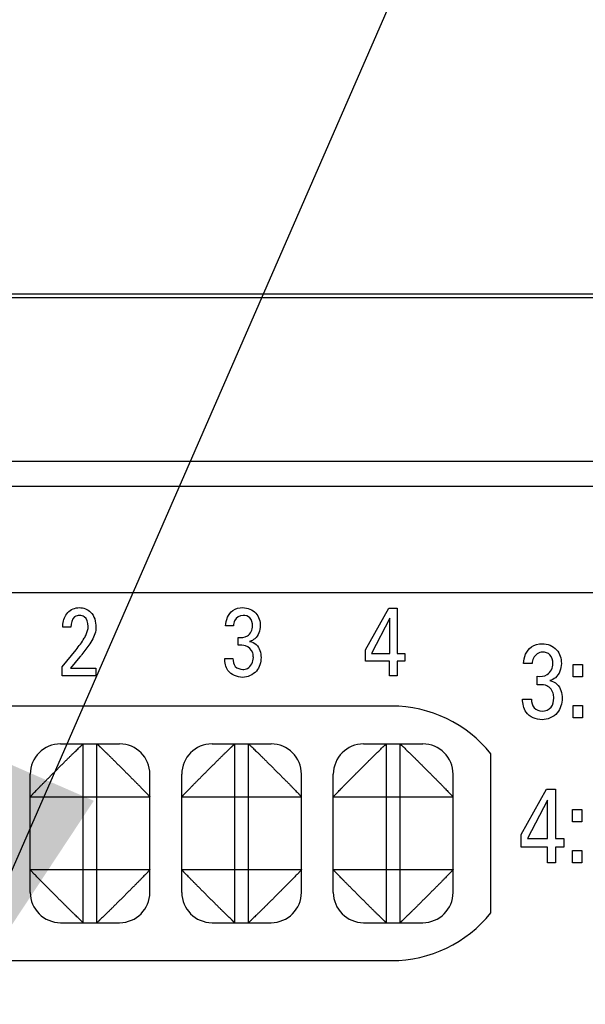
# Model space of a CAD drawing. Header units: inches. Extents: x 0 to 34, y 0 to 22.
# Tile 85 of 111: x 15.307 to 15.681, y 19.412 to 20.062. Entities that reach past the tile are written whole.
import ezdxf

# ---------------------------------------------------------------- set-up
doc = ezdxf.new("R2010")
doc.units = ezdxf.units.IN
doc.header["$LTSCALE"] = 1.87
doc.header["$MEASUREMENT"] = 0
doc.layers.get('0').update_dxf_attribs({"linetype": 'CONTINUOUS'})
for name, color, linetype in [('02___PRT_ALL_AXES', 7, 'CONTINUOUS'), ('ARTWORK', 7, 'CONTINUOUS'), ('DETAIL', 7, 'CONTINUOUS')]:
    doc.layers.add(name, color=color, linetype=linetype)
doc.styles.get("Standard").update_dxf_attribs({"font": 'txt', "width": 0.8})
doc.dimstyles.get("Standard").update_dxf_attribs({"dimtxt": 0.125, "dimasz": 0.18, "dimexe": 0.125, "dimexo": 0.0625, "dimgap": 0.09, "dimtad": 0, "dimtih": 1, "dimtoh": 1, "dimdec": 3, "dimzin": 4, "dimdsep": 46, "dimtxsty": 'STANDARD', "dimblk": '_FILLED', "dimblk1": '_FILLED', "dimblk2": '_FILLED', "dimcen": 0.09, "dimadec": 0, "dimazin": 0, "dimtol": 1, "dimtp": 0.01, "dimtm": 0.01, "dimtfac": 1, "dimtdec": 3, "dimtofl": 0, "dimtmove": 0, "dimatfit": 3, "dimldrblk": '_FILLED', "dimfxl": 1, "dimtolj": 1, "dimtzin": 4, "dimarcsym": 0})

# ---------------------------------------------------------------- blocks, each defined once
blk = doc.blocks.new('_FILLED')
at = {"color": 0, "linetype": 'BYBLOCK'}
blk.add_solid([(0, 0), (-1, 0.1736), (-1, -0.1736)], dxfattribs=at)

msp = doc.modelspace()

# ---------------------------------------------------------------- linework, layer by layer
at = {"color": 7, "linetype": 'CONTINUOUS'}
for p, q in [((14.80655, 19.88076), (17.66669, 19.88076)), ((14.81084, 19.87817), (17.64084, 19.87817)), ((14.81084, 19.77017), (17.64084, 19.77017)), ((15.33438, 19.58366), (15.37338, 19.58366)), ((15.34938, 19.46566), (15.34938, 19.58366)), ((15.35838, 19.46566), (15.35838, 19.58366)), ((15.43438, 19.58366), (15.47338, 19.58366)), ((15.44938, 19.46566), (15.44938, 19.58366)), ((15.45838, 19.46566), (15.45838, 19.58366)), ((15.53438, 19.58366), (15.57338, 19.58366)), ((15.54938, 19.46566), (15.54938, 19.58366)), ((15.55838, 19.46566), (15.55838, 19.58366)), ((15.31438, 19.48566), (15.31438, 19.56366)), ((15.39338, 19.48566), (15.39338, 19.56366)), ((15.41438, 19.48566), (15.41438, 19.56366)), ((15.49338, 19.48566), (15.49338, 19.56366)), ((15.51438, 19.48566), (15.51438, 19.56366)), ((15.59338, 19.48566), (15.59338, 19.56366)), ((15.31438, 19.54866), (15.39338, 19.54866)), ((15.41438, 19.54866), (15.49338, 19.54866)), ((15.51438, 19.54866), (15.59338, 19.54866)), ((15.31438, 19.50066), (15.39338, 19.50066)), ((15.41438, 19.50066), (15.49338, 19.50066)), ((15.51438, 19.50066), (15.59338, 19.50066)), ((15.33438, 19.46566), (15.37338, 19.46566)), ((15.43438, 19.46566), (15.47338, 19.46566)), ((15.53438, 19.46566), (15.57338, 19.46566))]:
    msp.add_line(p, q, dxfattribs=at)
at = {"color": 3, "linetype": 'CONTINUOUS'}
for p, q in [((14.5722, 19.75366), (17.62284, 19.75366)), ((14.5022, 19.68366), (17.69284, 19.68366))]:
    msp.add_line(p, q, dxfattribs=at)
at = {"color": 7, "linetype": 'CONTINUOUS'}
for centre, start, end in [((15.33438, 19.56366), 90, 180), ((15.37338, 19.56366), 0, 90), ((15.43438, 19.56366), 90, 180), ((15.47338, 19.56366), 0, 90), ((15.53438, 19.56366), 90, 180), ((15.57338, 19.56366), 0, 90), ((15.33438, 19.48566), 180, 270), ((15.37338, 19.48566), 270, 360), ((15.43438, 19.48566), 180, 270), ((15.47338, 19.48566), 270, 360), ((15.53438, 19.48566), 180, 270), ((15.57338, 19.48566), 270, 360)]:
    msp.add_arc(centre, 0.02, start, end, dxfattribs=at)
for points, knots in [([(15.31438, 19.54866), (15.31438, 19.54866), (15.31438, 19.54867), (15.31439, 19.54868), (15.3144, 19.5487), (15.31443, 19.54874), (15.31447, 19.54878), (15.31451, 19.54884), (15.31457, 19.54891), (15.31464, 19.54899), (15.31475, 19.54911), (15.31491, 19.54929), (15.31514, 19.54954), (15.3154, 19.54982), (15.3157, 19.55014), (15.31605, 19.5505), (15.31658, 19.55106), (15.31733, 19.55183), (15.31834, 19.55287), (15.31947, 19.55404), (15.32072, 19.55533), (15.32207, 19.55673), (15.32352, 19.5582), (15.32506, 19.55973), (15.32639, 19.56105), (15.32747, 19.56213), (15.32858, 19.56325), (15.32997, 19.56467), (15.33166, 19.56638), (15.33337, 19.56807), (15.33479, 19.56946), (15.33591, 19.57057), (15.33699, 19.57165), (15.3383, 19.57298), (15.33959, 19.57428), (15.3406, 19.57528), (15.34156, 19.57622), (15.34271, 19.57733), (15.34401, 19.57857), (15.34518, 19.5797), (15.34622, 19.58071), (15.34699, 19.58146), (15.34754, 19.58199), (15.3479, 19.58234), (15.34821, 19.58264), (15.34849, 19.58291), (15.34873, 19.58313), (15.34893, 19.58332), (15.34909, 19.58346), (15.34922, 19.58357), (15.3493, 19.58363), (15.34935, 19.58366), (15.34937, 19.58366), (15.34938, 19.58366)], [0, 0, 0, 0, 0.000102, 0.000278, 0.000857, 0.001741, 0.002929, 0.004418, 0.006205, 0.008287, 0.010661, 0.016274, 0.02302, 0.030879, 0.039833, 0.049865, 0.060957, 0.086243, 0.11549, 0.148463, 0.184881, 0.224287, 0.266186, 0.310157, 0.355885, 0.379311, 0.403054, 0.451237, 0.499934, 0.548638, 0.596829, 0.620566, 0.643978, 0.68966, 0.733602, 0.754839, 0.77553, 0.815013, 0.851502, 0.884501, 0.913735, 0.938985, 0.95005, 0.960046, 0.968949, 0.976737, 0.983388, 0.988896, 0.993279, 0.99656, 0.998773, 0.9995, 1, 1, 1, 1]), ([(15.35838, 19.58366), (15.35839, 19.58366), (15.35841, 19.58366), (15.35846, 19.58363), (15.35854, 19.58357), (15.35867, 19.58346), (15.35883, 19.58332), (15.35903, 19.58313), (15.35927, 19.58291), (15.35955, 19.58264), (15.35987, 19.58234), (15.36022, 19.58199), (15.36077, 19.58146), (15.36155, 19.58071), (15.36258, 19.5797), (15.36375, 19.57857), (15.36505, 19.57733), (15.3662, 19.57622), (15.36716, 19.57528), (15.36817, 19.57428), (15.36946, 19.57298), (15.37077, 19.57165), (15.37185, 19.57057), (15.37297, 19.56946), (15.37439, 19.56807), (15.3761, 19.56638), (15.37779, 19.56467), (15.37918, 19.56325), (15.38029, 19.56213), (15.38137, 19.56105), (15.3827, 19.55973), (15.38424, 19.5582), (15.38569, 19.55673), (15.38704, 19.55533), (15.38829, 19.55404), (15.38942, 19.55287), (15.39043, 19.55183), (15.39118, 19.55106), (15.39171, 19.5505), (15.39206, 19.55014), (15.39236, 19.54982), (15.39263, 19.54954), (15.39285, 19.54929), (15.39301, 19.54911), (15.39312, 19.54899), (15.39319, 19.54891), (15.39325, 19.54884), (15.39329, 19.54878), (15.39333, 19.54874), (15.39336, 19.5487), (15.39337, 19.54868), (15.39338, 19.54867), (15.39338, 19.54866), (15.39338, 19.54866)], [0, 0, 0, 0, 0.0005, 0.001227, 0.00344, 0.006721, 0.011104, 0.016612, 0.023263, 0.031051, 0.039954, 0.04995, 0.061015, 0.086265, 0.115499, 0.148498, 0.184987, 0.22447, 0.245161, 0.266398, 0.31034, 0.356022, 0.379434, 0.403171, 0.451362, 0.500066, 0.548763, 0.596946, 0.620689, 0.644115, 0.689843, 0.733814, 0.775713, 0.815119, 0.851537, 0.88451, 0.913757, 0.939043, 0.950135, 0.960167, 0.969121, 0.97698, 0.983726, 0.989339, 0.991713, 0.993795, 0.995582, 0.997071, 0.998259, 0.999143, 0.999722, 0.999898, 1, 1, 1, 1]), ([(15.41438, 19.54866), (15.41438, 19.54866), (15.41438, 19.54867), (15.41439, 19.54868), (15.4144, 19.5487), (15.41443, 19.54874), (15.41447, 19.54878), (15.41451, 19.54884), (15.41457, 19.54891), (15.41464, 19.54899), (15.41475, 19.54911), (15.41491, 19.54929), (15.41514, 19.54954), (15.4154, 19.54982), (15.4157, 19.55014), (15.41605, 19.5505), (15.41658, 19.55106), (15.41733, 19.55183), (15.41834, 19.55287), (15.41947, 19.55404), (15.42072, 19.55533), (15.42207, 19.55673), (15.42352, 19.5582), (15.42506, 19.55973), (15.42639, 19.56105), (15.42747, 19.56213), (15.42858, 19.56325), (15.42997, 19.56467), (15.43166, 19.56638), (15.43337, 19.56807), (15.43479, 19.56946), (15.43591, 19.57057), (15.43699, 19.57165), (15.4383, 19.57298), (15.43959, 19.57428), (15.4406, 19.57528), (15.44156, 19.57622), (15.44271, 19.57733), (15.44401, 19.57857), (15.44518, 19.5797), (15.44622, 19.58071), (15.44699, 19.58146), (15.44754, 19.58199), (15.4479, 19.58234), (15.44821, 19.58264), (15.44849, 19.58291), (15.44873, 19.58313), (15.44893, 19.58332), (15.44909, 19.58346), (15.44922, 19.58357), (15.4493, 19.58363), (15.44935, 19.58366), (15.44937, 19.58366), (15.44938, 19.58366)], [0, 0, 0, 0, 0.000102, 0.000278, 0.000857, 0.001741, 0.002929, 0.004418, 0.006205, 0.008287, 0.010661, 0.016274, 0.02302, 0.030879, 0.039833, 0.049865, 0.060957, 0.086243, 0.11549, 0.148463, 0.184881, 0.224287, 0.266186, 0.310157, 0.355885, 0.379311, 0.403054, 0.451237, 0.499934, 0.548638, 0.596829, 0.620566, 0.643978, 0.68966, 0.733602, 0.754839, 0.77553, 0.815013, 0.851502, 0.884501, 0.913735, 0.938985, 0.95005, 0.960046, 0.968949, 0.976737, 0.983388, 0.988896, 0.993279, 0.99656, 0.998773, 0.9995, 1, 1, 1, 1]), ([(15.45838, 19.58366), (15.45838, 19.58366), (15.45839, 19.58366), (15.4584, 19.58365), (15.45842, 19.58364), (15.45846, 19.58361), (15.4585, 19.58358), (15.45856, 19.58353), (15.45863, 19.58347), (15.45871, 19.5834), (15.45883, 19.5833), (15.45901, 19.58313), (15.45926, 19.58291), (15.45954, 19.58264), (15.45986, 19.58234), (15.46022, 19.58199), (15.46077, 19.58146), (15.46155, 19.58071), (15.46259, 19.5797), (15.46376, 19.57857), (15.46505, 19.57733), (15.46645, 19.57597), (15.46792, 19.57452), (15.46945, 19.57298), (15.47076, 19.57165), (15.47185, 19.57057), (15.47297, 19.56947), (15.47439, 19.56807), (15.4761, 19.56638), (15.47779, 19.56467), (15.47918, 19.56325), (15.48029, 19.56213), (15.48137, 19.56105), (15.4827, 19.55974), (15.484, 19.55845), (15.485, 19.55745), (15.48594, 19.55648), (15.48704, 19.55533), (15.48829, 19.55403), (15.48942, 19.55286), (15.49043, 19.55183), (15.49118, 19.55105), (15.49171, 19.5505), (15.49206, 19.55015), (15.49236, 19.54983), (15.49263, 19.54955), (15.49285, 19.54931), (15.49304, 19.54911), (15.49318, 19.54895), (15.49329, 19.54882), (15.49335, 19.54874), (15.49338, 19.54869), (15.49338, 19.54867), (15.49338, 19.54866)], [0, 0, 0, 0, 0.000102, 0.000278, 0.000857, 0.001741, 0.002929, 0.004418, 0.006205, 0.008287, 0.010661, 0.016274, 0.02302, 0.030879, 0.039833, 0.049865, 0.060957, 0.086243, 0.11549, 0.148463, 0.184881, 0.224287, 0.266186, 0.310157, 0.355885, 0.379311, 0.403054, 0.451237, 0.499934, 0.548638, 0.596829, 0.620566, 0.643978, 0.68966, 0.733602, 0.754839, 0.77553, 0.815013, 0.851502, 0.884501, 0.913735, 0.938985, 0.95005, 0.960046, 0.968949, 0.976737, 0.983388, 0.988896, 0.993279, 0.99656, 0.998773, 0.9995, 1, 1, 1, 1]), ([(15.51438, 19.54866), (15.51438, 19.54866), (15.51438, 19.54867), (15.51439, 19.54868), (15.5144, 19.5487), (15.51443, 19.54874), (15.51447, 19.54878), (15.51451, 19.54884), (15.51457, 19.54891), (15.51464, 19.54899), (15.51475, 19.54911), (15.51491, 19.54929), (15.51514, 19.54954), (15.5154, 19.54982), (15.5157, 19.55014), (15.51605, 19.5505), (15.51658, 19.55106), (15.51733, 19.55183), (15.51834, 19.55287), (15.51947, 19.55404), (15.52072, 19.55533), (15.52207, 19.55673), (15.52352, 19.5582), (15.52506, 19.55973), (15.52639, 19.56105), (15.52747, 19.56213), (15.52858, 19.56325), (15.52997, 19.56467), (15.53166, 19.56638), (15.53337, 19.56807), (15.53479, 19.56946), (15.53591, 19.57057), (15.53699, 19.57165), (15.5383, 19.57298), (15.53959, 19.57428), (15.5406, 19.57528), (15.54156, 19.57622), (15.54271, 19.57733), (15.54401, 19.57857), (15.54518, 19.5797), (15.54622, 19.58071), (15.54699, 19.58146), (15.54754, 19.58199), (15.5479, 19.58234), (15.54821, 19.58264), (15.54849, 19.58291), (15.54873, 19.58313), (15.54893, 19.58332), (15.54909, 19.58346), (15.54922, 19.58357), (15.5493, 19.58363), (15.54935, 19.58366), (15.54937, 19.58366), (15.54938, 19.58366)], [0, 0, 0, 0, 0.000102, 0.000278, 0.000857, 0.001741, 0.002929, 0.004418, 0.006205, 0.008287, 0.010661, 0.016274, 0.02302, 0.030879, 0.039833, 0.049865, 0.060957, 0.086243, 0.11549, 0.148463, 0.184881, 0.224287, 0.266186, 0.310157, 0.355885, 0.379311, 0.403054, 0.451237, 0.499934, 0.548638, 0.596829, 0.620566, 0.643978, 0.68966, 0.733602, 0.754839, 0.77553, 0.815013, 0.851502, 0.884501, 0.913735, 0.938985, 0.95005, 0.960046, 0.968949, 0.976737, 0.983388, 0.988896, 0.993279, 0.99656, 0.998773, 0.9995, 1, 1, 1, 1]), ([(15.55838, 19.58366), (15.55839, 19.58366), (15.55841, 19.58366), (15.55846, 19.58363), (15.55854, 19.58357), (15.55867, 19.58346), (15.55883, 19.58332), (15.55903, 19.58313), (15.55927, 19.58291), (15.55955, 19.58264), (15.55987, 19.58234), (15.56022, 19.58199), (15.56077, 19.58146), (15.56155, 19.58071), (15.56258, 19.5797), (15.56375, 19.57857), (15.56505, 19.57733), (15.5662, 19.57622), (15.56716, 19.57528), (15.56817, 19.57428), (15.56946, 19.57298), (15.57077, 19.57165), (15.57185, 19.57057), (15.57297, 19.56946), (15.57439, 19.56807), (15.5761, 19.56638), (15.57779, 19.56467), (15.57918, 19.56325), (15.58029, 19.56213), (15.58137, 19.56105), (15.5827, 19.55973), (15.58424, 19.5582), (15.58569, 19.55673), (15.58704, 19.55533), (15.58829, 19.55404), (15.58942, 19.55287), (15.59043, 19.55183), (15.59118, 19.55106), (15.59171, 19.5505), (15.59206, 19.55014), (15.59236, 19.54982), (15.59263, 19.54954), (15.59285, 19.54929), (15.59301, 19.54911), (15.59312, 19.54899), (15.59319, 19.54891), (15.59325, 19.54884), (15.59329, 19.54878), (15.59333, 19.54874), (15.59336, 19.5487), (15.59337, 19.54868), (15.59338, 19.54867), (15.59338, 19.54866), (15.59338, 19.54866)], [0, 0, 0, 0, 0.0005, 0.001227, 0.00344, 0.006721, 0.011104, 0.016612, 0.023263, 0.031051, 0.039954, 0.04995, 0.061015, 0.086265, 0.115499, 0.148498, 0.184987, 0.22447, 0.245161, 0.266398, 0.31034, 0.356022, 0.379434, 0.403171, 0.451362, 0.500066, 0.548763, 0.596946, 0.620689, 0.644115, 0.689843, 0.733814, 0.775713, 0.815119, 0.851537, 0.88451, 0.913757, 0.939043, 0.950135, 0.960167, 0.969121, 0.97698, 0.983726, 0.989339, 0.991713, 0.993795, 0.995582, 0.997071, 0.998259, 0.999143, 0.999722, 0.999898, 1, 1, 1, 1]), ([(15.34938, 19.46566), (15.34937, 19.46566), (15.34935, 19.46567), (15.3493, 19.46569), (15.34922, 19.46575), (15.34909, 19.46586), (15.34893, 19.46601), (15.34873, 19.46619), (15.34849, 19.46642), (15.34821, 19.46668), (15.3479, 19.46699), (15.34754, 19.46733), (15.34699, 19.46786), (15.34622, 19.46862), (15.34518, 19.46962), (15.34401, 19.47076), (15.34271, 19.472), (15.34156, 19.4731), (15.3406, 19.47404), (15.33959, 19.47504), (15.3383, 19.47634), (15.33699, 19.47767), (15.33591, 19.47875), (15.33479, 19.47986), (15.33337, 19.48126), (15.33166, 19.48295), (15.32997, 19.48465), (15.32858, 19.48607), (15.32747, 19.48719), (15.32639, 19.48828), (15.32506, 19.48959), (15.32352, 19.49112), (15.32207, 19.49259), (15.32072, 19.49399), (15.31947, 19.49529), (15.31834, 19.49646), (15.31733, 19.49749), (15.31658, 19.49827), (15.31605, 19.49882), (15.3157, 19.49918), (15.3154, 19.4995), (15.31514, 19.49978), (15.31491, 19.50003), (15.31475, 19.50021), (15.31464, 19.50034), (15.31457, 19.50042), (15.31451, 19.50048), (15.31447, 19.50054), (15.31443, 19.50059), (15.3144, 19.50062), (15.31439, 19.50064), (15.31438, 19.50066), (15.31438, 19.50066), (15.31438, 19.50066)], [0, 0, 0, 0, 0.0005, 0.001227, 0.00344, 0.006721, 0.011104, 0.016612, 0.023263, 0.031051, 0.039954, 0.04995, 0.061015, 0.086265, 0.115499, 0.148498, 0.184987, 0.22447, 0.245161, 0.266398, 0.31034, 0.356022, 0.379434, 0.403171, 0.451362, 0.500066, 0.548763, 0.596946, 0.620689, 0.644115, 0.689843, 0.733814, 0.775713, 0.815119, 0.851537, 0.88451, 0.913757, 0.939043, 0.950135, 0.960167, 0.969121, 0.97698, 0.983726, 0.989339, 0.991713, 0.993795, 0.995582, 0.997071, 0.998259, 0.999143, 0.999722, 0.999898, 1, 1, 1, 1]), ([(15.39338, 19.50066), (15.39338, 19.50065), (15.39338, 19.50063), (15.39335, 19.50058), (15.39329, 19.5005), (15.39318, 19.50038), (15.39304, 19.50021), (15.39285, 19.50001), (15.39263, 19.49977), (15.39236, 19.4995), (15.39206, 19.49918), (15.39171, 19.49882), (15.39118, 19.49827), (15.39043, 19.4975), (15.38942, 19.49646), (15.38829, 19.49529), (15.38704, 19.49399), (15.38594, 19.49284), (15.385, 19.49188), (15.384, 19.49087), (15.3827, 19.48959), (15.38137, 19.48828), (15.38029, 19.48719), (15.37918, 19.48607), (15.37779, 19.48465), (15.3761, 19.48294), (15.37439, 19.48125), (15.37297, 19.47986), (15.37185, 19.47875), (15.37076, 19.47767), (15.36945, 19.47634), (15.36792, 19.4748), (15.36645, 19.47335), (15.36505, 19.472), (15.36376, 19.47075), (15.36259, 19.46962), (15.36155, 19.46861), (15.36077, 19.46786), (15.36022, 19.46733), (15.35986, 19.46699), (15.35954, 19.46668), (15.35926, 19.46642), (15.35901, 19.46619), (15.35883, 19.46603), (15.35871, 19.46592), (15.35863, 19.46585), (15.35856, 19.46579), (15.3585, 19.46575), (15.35846, 19.46571), (15.35842, 19.46569), (15.3584, 19.46567), (15.35839, 19.46566), (15.35838, 19.46566), (15.35838, 19.46566)], [0, 0, 0, 0, 0.0005, 0.001227, 0.00344, 0.006721, 0.011104, 0.016612, 0.023263, 0.031051, 0.039954, 0.04995, 0.061015, 0.086265, 0.115499, 0.148498, 0.184987, 0.22447, 0.245161, 0.266398, 0.31034, 0.356022, 0.379434, 0.403171, 0.451362, 0.500066, 0.548763, 0.596946, 0.620689, 0.644115, 0.689843, 0.733814, 0.775713, 0.815119, 0.851537, 0.88451, 0.913757, 0.939043, 0.950135, 0.960167, 0.969121, 0.97698, 0.983726, 0.989339, 0.991713, 0.993795, 0.995582, 0.997071, 0.998259, 0.999143, 0.999722, 0.999898, 1, 1, 1, 1]), ([(15.44938, 19.46566), (15.44937, 19.46566), (15.44935, 19.46567), (15.4493, 19.46569), (15.44922, 19.46575), (15.44909, 19.46586), (15.44893, 19.46601), (15.44873, 19.46619), (15.44849, 19.46642), (15.44821, 19.46668), (15.4479, 19.46699), (15.44754, 19.46733), (15.44699, 19.46786), (15.44622, 19.46862), (15.44518, 19.46962), (15.44401, 19.47076), (15.44271, 19.472), (15.44156, 19.4731), (15.4406, 19.47404), (15.43959, 19.47504), (15.4383, 19.47634), (15.43699, 19.47767), (15.43591, 19.47875), (15.43479, 19.47986), (15.43337, 19.48126), (15.43166, 19.48295), (15.42997, 19.48465), (15.42858, 19.48607), (15.42747, 19.48719), (15.42639, 19.48828), (15.42506, 19.48959), (15.42352, 19.49112), (15.42207, 19.49259), (15.42072, 19.49399), (15.41947, 19.49529), (15.41834, 19.49646), (15.41733, 19.49749), (15.41658, 19.49827), (15.41605, 19.49882), (15.4157, 19.49918), (15.4154, 19.4995), (15.41514, 19.49978), (15.41491, 19.50003), (15.41475, 19.50021), (15.41464, 19.50034), (15.41457, 19.50042), (15.41451, 19.50048), (15.41447, 19.50054), (15.41443, 19.50059), (15.4144, 19.50062), (15.41439, 19.50064), (15.41438, 19.50066), (15.41438, 19.50066), (15.41438, 19.50066)], [0, 0, 0, 0, 0.0005, 0.001227, 0.00344, 0.006721, 0.011104, 0.016612, 0.023263, 0.031051, 0.039954, 0.04995, 0.061015, 0.086265, 0.115499, 0.148498, 0.184987, 0.22447, 0.245161, 0.266398, 0.31034, 0.356022, 0.379434, 0.403171, 0.451362, 0.500066, 0.548763, 0.596946, 0.620689, 0.644115, 0.689843, 0.733814, 0.775713, 0.815119, 0.851537, 0.88451, 0.913757, 0.939043, 0.950135, 0.960167, 0.969121, 0.97698, 0.983726, 0.989339, 0.991713, 0.993795, 0.995582, 0.997071, 0.998259, 0.999143, 0.999722, 0.999898, 1, 1, 1, 1]), ([(15.49338, 19.50066), (15.49338, 19.50066), (15.49338, 19.50066), (15.49337, 19.50064), (15.49336, 19.50062), (15.49333, 19.50059), (15.49329, 19.50054), (15.49325, 19.50048), (15.49319, 19.50042), (15.49312, 19.50034), (15.49301, 19.50021), (15.49285, 19.50003), (15.49263, 19.49978), (15.49236, 19.4995), (15.49206, 19.49918), (15.49171, 19.49882), (15.49118, 19.49827), (15.49043, 19.49749), (15.48942, 19.49646), (15.48829, 19.49529), (15.48704, 19.49399), (15.48569, 19.49259), (15.48424, 19.49112), (15.4827, 19.48959), (15.48137, 19.48828), (15.48029, 19.48719), (15.47918, 19.48607), (15.47779, 19.48465), (15.4761, 19.48295), (15.47439, 19.48126), (15.47297, 19.47986), (15.47185, 19.47875), (15.47077, 19.47767), (15.46946, 19.47634), (15.46817, 19.47504), (15.46716, 19.47404), (15.4662, 19.4731), (15.46505, 19.472), (15.46375, 19.47076), (15.46258, 19.46962), (15.46155, 19.46862), (15.46077, 19.46786), (15.46022, 19.46733), (15.45987, 19.46699), (15.45955, 19.46668), (15.45927, 19.46642), (15.45903, 19.46619), (15.45883, 19.46601), (15.45867, 19.46586), (15.45854, 19.46575), (15.45846, 19.46569), (15.45841, 19.46567), (15.45839, 19.46566), (15.45838, 19.46566)], [0, 0, 0, 0, 0.000102, 0.000278, 0.000857, 0.001741, 0.002929, 0.004418, 0.006205, 0.008287, 0.010661, 0.016274, 0.02302, 0.030879, 0.039833, 0.049865, 0.060957, 0.086243, 0.11549, 0.148463, 0.184881, 0.224287, 0.266186, 0.310157, 0.355885, 0.379311, 0.403054, 0.451237, 0.499934, 0.548638, 0.596829, 0.620566, 0.643978, 0.68966, 0.733602, 0.754839, 0.77553, 0.815013, 0.851502, 0.884501, 0.913735, 0.938985, 0.95005, 0.960046, 0.968949, 0.976737, 0.983388, 0.988896, 0.993279, 0.99656, 0.998773, 0.9995, 1, 1, 1, 1]), ([(15.54938, 19.46566), (15.54937, 19.46566), (15.54935, 19.46567), (15.5493, 19.46569), (15.54922, 19.46575), (15.54909, 19.46586), (15.54893, 19.46601), (15.54873, 19.46619), (15.54849, 19.46642), (15.54821, 19.46668), (15.5479, 19.46699), (15.54754, 19.46733), (15.54699, 19.46786), (15.54622, 19.46862), (15.54518, 19.46962), (15.54401, 19.47076), (15.54271, 19.472), (15.54156, 19.4731), (15.5406, 19.47404), (15.53959, 19.47504), (15.5383, 19.47634), (15.53699, 19.47767), (15.53591, 19.47875), (15.53479, 19.47986), (15.53337, 19.48126), (15.53166, 19.48295), (15.52997, 19.48465), (15.52858, 19.48607), (15.52747, 19.48719), (15.52639, 19.48828), (15.52506, 19.48959), (15.52352, 19.49112), (15.52207, 19.49259), (15.52072, 19.49399), (15.51947, 19.49529), (15.51834, 19.49646), (15.51733, 19.49749), (15.51658, 19.49827), (15.51605, 19.49882), (15.5157, 19.49918), (15.5154, 19.4995), (15.51514, 19.49978), (15.51491, 19.50003), (15.51475, 19.50021), (15.51464, 19.50034), (15.51457, 19.50042), (15.51451, 19.50048), (15.51447, 19.50054), (15.51443, 19.50059), (15.5144, 19.50062), (15.51439, 19.50064), (15.51438, 19.50066), (15.51438, 19.50066), (15.51438, 19.50066)], [0, 0, 0, 0, 0.0005, 0.001227, 0.00344, 0.006721, 0.011104, 0.016612, 0.023263, 0.031051, 0.039954, 0.04995, 0.061015, 0.086265, 0.115499, 0.148498, 0.184987, 0.22447, 0.245161, 0.266398, 0.31034, 0.356022, 0.379434, 0.403171, 0.451362, 0.500066, 0.548763, 0.596946, 0.620689, 0.644115, 0.689843, 0.733814, 0.775713, 0.815119, 0.851537, 0.88451, 0.913757, 0.939043, 0.950135, 0.960167, 0.969121, 0.97698, 0.983726, 0.989339, 0.991713, 0.993795, 0.995582, 0.997071, 0.998259, 0.999143, 0.999722, 0.999898, 1, 1, 1, 1]), ([(15.59338, 19.50066), (15.59338, 19.50065), (15.59338, 19.50063), (15.59335, 19.50058), (15.59329, 19.5005), (15.59318, 19.50038), (15.59304, 19.50021), (15.59285, 19.50001), (15.59263, 19.49977), (15.59236, 19.4995), (15.59206, 19.49918), (15.59171, 19.49882), (15.59118, 19.49827), (15.59043, 19.4975), (15.58942, 19.49646), (15.58829, 19.49529), (15.58704, 19.49399), (15.58594, 19.49284), (15.585, 19.49188), (15.584, 19.49087), (15.5827, 19.48959), (15.58137, 19.48828), (15.58029, 19.48719), (15.57918, 19.48607), (15.57779, 19.48465), (15.5761, 19.48294), (15.57439, 19.48125), (15.57297, 19.47986), (15.57185, 19.47875), (15.57076, 19.47767), (15.56945, 19.47634), (15.56792, 19.4748), (15.56645, 19.47335), (15.56505, 19.472), (15.56376, 19.47075), (15.56259, 19.46962), (15.56155, 19.46861), (15.56077, 19.46786), (15.56022, 19.46733), (15.55986, 19.46699), (15.55954, 19.46668), (15.55926, 19.46642), (15.55901, 19.46619), (15.55883, 19.46603), (15.55871, 19.46592), (15.55863, 19.46585), (15.55856, 19.46579), (15.5585, 19.46575), (15.55846, 19.46571), (15.55842, 19.46569), (15.5584, 19.46567), (15.55839, 19.46566), (15.55838, 19.46566), (15.55838, 19.46566)], [0, 0, 0, 0, 0.0005, 0.001227, 0.00344, 0.006721, 0.011104, 0.016612, 0.023263, 0.031051, 0.039954, 0.04995, 0.061015, 0.086265, 0.115499, 0.148498, 0.184987, 0.22447, 0.245161, 0.266398, 0.31034, 0.356022, 0.379434, 0.403171, 0.451362, 0.500066, 0.548763, 0.596946, 0.620689, 0.644115, 0.689843, 0.733814, 0.775713, 0.815119, 0.851537, 0.88451, 0.913757, 0.939043, 0.950135, 0.960167, 0.969121, 0.97698, 0.983726, 0.989339, 0.991713, 0.993795, 0.995582, 0.997071, 0.998259, 0.999143, 0.999722, 0.999898, 1, 1, 1, 1])]:
    msp.add_open_spline(points, degree=3, knots=knots, dxfattribs=at)
at = {"layer": '02___PRT_ALL_AXES', "color": 3, "linetype": 'CONTINUOUS'}
for p, q in [((15.55277, 19.60866), (15.25491, 19.60866)), ((15.61834, 19.47216), (15.61834, 19.57716)), ((15.25491, 19.44066), (15.55277, 19.44066))]:
    msp.add_line(p, q, dxfattribs=at)
for start, end in [(38.68219, 90), (270, 321.31781)]:
    msp.add_arc((15.55277, 19.52466), 0.084, start, end, dxfattribs=at)
at = {"layer": 'ARTWORK', "color": 40, "linetype": 'CONTINUOUS'}
for p, q in [((15.53567, 19.6458), (15.55094, 19.67333)), ((15.55094, 19.67333), (15.55644, 19.67333)), ((15.55644, 19.67333), (15.55644, 19.64338)), ((15.5517, 19.66664), (15.53954, 19.64338)), ((15.5517, 19.64338), (15.5517, 19.66664)), ((15.34125, 19.66071), (15.3359, 19.66071)), ((15.44843, 19.66154), (15.44329, 19.66154)), ((15.45164, 19.64873), (15.45164, 19.65389)), ((15.33539, 19.63446), (15.34461, 19.6458)), ((15.53567, 19.63821), (15.53567, 19.6458)), ((15.34721, 19.64102), (15.34105, 19.63369)), ((15.44274, 19.64001), (15.44813, 19.64001)), ((15.55155, 19.63821), (15.53567, 19.63821)), ((15.53954, 19.64338), (15.5517, 19.64338)), ((15.55155, 19.62866), (15.55155, 19.63821)), ((15.55644, 19.64338), (15.56159, 19.64338)), ((15.55644, 19.63821), (15.55644, 19.62866)), ((15.56159, 19.63821), (15.55644, 19.63821)), ((15.56159, 19.64338), (15.56159, 19.63821)), ((15.33539, 19.62866), (15.33539, 19.63446)), ((15.34105, 19.63369), (15.35779, 19.63369)), ((15.35779, 19.63369), (15.35779, 19.62866)), ((15.64547, 19.63663), (15.63986, 19.63663)), ((15.67265, 19.62781), (15.67265, 19.63601)), ((15.67265, 19.63601), (15.6788, 19.63601)), ((15.6788, 19.63601), (15.6788, 19.62781)), ((15.35779, 19.62866), (15.33539, 19.62866)), ((15.55644, 19.62866), (15.55155, 19.62866)), ((15.64897, 19.62267), (15.64897, 19.62829)), ((15.6788, 19.62781), (15.67265, 19.62781)), ((15.63925, 19.61314), (15.64514, 19.61314)), ((15.67265, 19.60077), (15.67265, 19.60897)), ((15.67265, 19.60897), (15.6788, 19.60897)), ((15.6788, 19.60897), (15.6788, 19.60077)), ((15.6788, 19.60077), (15.67265, 19.60077)), ((15.63827, 19.52379), (15.65493, 19.55382)), ((15.65493, 19.55382), (15.66093, 19.55382)), ((15.66093, 19.55382), (15.66093, 19.52115)), ((15.65576, 19.54652), (15.64249, 19.52115)), ((15.65576, 19.52115), (15.65576, 19.54652)), ((15.67222, 19.53213), (15.67222, 19.54033)), ((15.67222, 19.54033), (15.67838, 19.54033)), ((15.67838, 19.54033), (15.67838, 19.53213)), ((15.67838, 19.53213), (15.67222, 19.53213)), ((15.63827, 19.51551), (15.63827, 19.52379)), ((15.64249, 19.52115), (15.65576, 19.52115)), ((15.66093, 19.52115), (15.66654, 19.52115)), ((15.66654, 19.52115), (15.66654, 19.51551)), ((15.6556, 19.51551), (15.63827, 19.51551)), ((15.6556, 19.50509), (15.6556, 19.51551)), ((15.66093, 19.51551), (15.66093, 19.50509)), ((15.66654, 19.51551), (15.66093, 19.51551)), ((15.67222, 19.50509), (15.67222, 19.51329)), ((15.67222, 19.51329), (15.67838, 19.51329)), ((15.67838, 19.51329), (15.67838, 19.50509)), ((15.66093, 19.50509), (15.6556, 19.50509)), ((15.67838, 19.50509), (15.67222, 19.50509))]:
    msp.add_line(p, q, dxfattribs=at)
for points in [[(15.33916, 19.6704), (15.34105, 19.67241), (15.34404, 19.67358), (15.3468, 19.67358)], [(15.34461, 19.6458), (15.34658, 19.6482), (15.34847, 19.6507), (15.35005, 19.65338)], [(15.45653, 19.64841), (15.45494, 19.6488), (15.45327, 19.64879), (15.45164, 19.64873)], [(15.44482, 19.63217), (15.44326, 19.63437), (15.44281, 19.6373), (15.44274, 19.64001)], [(15.45449, 19.62758), (15.45092, 19.62758), (15.44685, 19.62923), (15.44482, 19.63217)], [(15.6543, 19.62231), (15.65257, 19.62273), (15.65075, 19.62273), (15.64897, 19.62267)], [(15.64153, 19.60459), (15.63983, 19.607), (15.63933, 19.61019), (15.63925, 19.61314)], [(15.65208, 19.59959), (15.64819, 19.59959), (15.64374, 19.60139), (15.64153, 19.60459)]]:
    msp.add_open_spline(points, degree=3, dxfattribs=at)
for points, knots in [([(15.3468, 19.67358), (15.34947, 19.67358), (15.35612, 19.67123), (15.35769, 19.66423), (15.35769, 19.66071)], [0, 0, 0, 0, 0.431813, 1, 1, 1, 1]), ([(15.44329, 19.66154), (15.4434, 19.66527), (15.44597, 19.67211), (15.45239, 19.67358), (15.4547, 19.67358)], [0, 0, 0, 0, 0.617628, 1, 1, 1, 1]), ([(15.4547, 19.67358), (15.45782, 19.67358), (15.46436, 19.67108), (15.4662, 19.66458), (15.4662, 19.66167)], [0, 0, 0, 0, 0.517659, 1, 1, 1, 1]), ([(15.3359, 19.66071), (15.33592, 19.66137), (15.33604, 19.66478), (15.33728, 19.66835), (15.33916, 19.6704)], [0, 0, 0, 0, 0.190417, 1, 1, 1, 1]), ([(15.34701, 19.66842), (15.34587, 19.66842), (15.34207, 19.66747), (15.34125, 19.66311), (15.34125, 19.66071)], [0, 0, 0, 0, 0.323225, 1, 1, 1, 1]), ([(15.35265, 19.66122), (15.35265, 19.66352), (15.3516, 19.66761), (15.34805, 19.66842), (15.34701, 19.66842)], [0, 0, 0, 0, 0.688958, 1, 1, 1, 1]), ([(15.45485, 19.66848), (15.45264, 19.66848), (15.44905, 19.66612), (15.44853, 19.6627), (15.44843, 19.66154)], [0, 0, 0, 0, 0.654394, 1, 1, 1, 1]), ([(15.46106, 19.66154), (15.46106, 19.66342), (15.46023, 19.66737), (15.45642, 19.66848), (15.45485, 19.66848)], [0, 0, 0, 0, 0.544405, 1, 1, 1, 1]), ([(15.35005, 19.65338), (15.35051, 19.65416), (15.35186, 19.65657), (15.35265, 19.65935), (15.35265, 19.66122)], [0, 0, 0, 0, 0.323427, 1, 1, 1, 1]), ([(15.35769, 19.66071), (15.35769, 19.66003), (15.35764, 19.65606), (15.35546, 19.65245), (15.35372, 19.64969)], [0, 0, 0, 0, 0.17384, 1, 1, 1, 1]), ([(15.45164, 19.65389), (15.45366, 19.65367), (15.45872, 19.65394), (15.46106, 19.65905), (15.46106, 19.66154)], [0, 0, 0, 0, 0.450463, 1, 1, 1, 1]), ([(15.4662, 19.66167), (15.4662, 19.65855), (15.46448, 19.65364), (15.4604, 19.65163), (15.45917, 19.65128)], [0, 0, 0, 0, 0.709942, 1, 1, 1, 1]), ([(15.45917, 19.65128), (15.46076, 19.651), (15.46531, 19.6489), (15.46671, 19.64363), (15.46671, 19.64058)], [0, 0, 0, 0, 0.345797, 1, 1, 1, 1]), ([(15.35372, 19.64969), (15.35216, 19.64724), (15.34985, 19.64444), (15.34765, 19.64157), (15.34721, 19.64102)], [0, 0, 0, 0, 0.804964, 1, 1, 1, 1]), ([(15.46162, 19.64064), (15.46162, 19.64167), (15.46133, 19.64492), (15.45866, 19.64784), (15.45653, 19.64841)], [0, 0, 0, 0, 0.319568, 1, 1, 1, 1]), ([(15.63986, 19.63663), (15.63998, 19.6407), (15.64278, 19.64816), (15.64978, 19.64977), (15.6523, 19.64977)], [0, 0, 0, 0, 0.617732, 1, 1, 1, 1]), ([(15.6523, 19.64977), (15.65571, 19.64977), (15.66284, 19.64704), (15.66485, 19.63995), (15.66485, 19.63677)], [0, 0, 0, 0, 0.517801, 1, 1, 1, 1]), ([(15.44813, 19.64001), (15.44811, 19.6382), (15.44891, 19.63422), (15.45284, 19.6328), (15.4546, 19.6328)], [0, 0, 0, 0, 0.506651, 1, 1, 1, 1]), ([(15.46671, 19.64058), (15.46671, 19.63747), (15.46472, 19.6306), (15.45785, 19.62758), (15.45449, 19.62758)], [0, 0, 0, 0, 0.480116, 1, 1, 1, 1]), ([(15.4546, 19.6328), (15.45568, 19.6328), (15.45963, 19.63344), (15.46162, 19.63793), (15.46162, 19.64064)], [0, 0, 0, 0, 0.285752, 1, 1, 1, 1]), ([(15.65247, 19.64421), (15.65006, 19.64421), (15.64615, 19.64163), (15.64558, 19.6379), (15.64547, 19.63663)], [0, 0, 0, 0, 0.654388, 1, 1, 1, 1]), ([(15.65925, 19.63663), (15.65925, 19.63868), (15.65834, 19.64299), (15.65418, 19.64421), (15.65247, 19.64421)], [0, 0, 0, 0, 0.544655, 1, 1, 1, 1]), ([(15.64897, 19.62829), (15.65118, 19.62805), (15.6567, 19.62835), (15.65925, 19.63392), (15.65925, 19.63663)], [0, 0, 0, 0, 0.45026, 1, 1, 1, 1]), ([(15.66485, 19.63677), (15.66485, 19.63337), (15.66298, 19.62802), (15.65853, 19.62582), (15.65719, 19.62545)], [0, 0, 0, 0, 0.709955, 1, 1, 1, 1]), ([(15.65719, 19.62545), (15.65892, 19.62514), (15.66388, 19.62284), (15.6654, 19.6171), (15.6654, 19.61377)], [0, 0, 0, 0, 0.345653, 1, 1, 1, 1]), ([(15.65986, 19.61383), (15.65986, 19.61496), (15.65954, 19.61851), (15.65663, 19.62169), (15.6543, 19.62231)], [0, 0, 0, 0, 0.319695, 1, 1, 1, 1]), ([(15.64514, 19.61314), (15.64512, 19.61117), (15.64599, 19.60683), (15.65027, 19.60528), (15.65219, 19.60528)], [0, 0, 0, 0, 0.506623, 1, 1, 1, 1]), ([(15.6654, 19.61377), (15.6654, 19.61038), (15.66324, 19.60289), (15.65575, 19.59959), (15.65208, 19.59959)], [0, 0, 0, 0, 0.480264, 1, 1, 1, 1]), ([(15.65219, 19.60528), (15.65434, 19.60528), (15.65886, 19.60725), (15.65986, 19.61179), (15.65986, 19.61383)], [0, 0, 0, 0, 0.511883, 1, 1, 1, 1])]:
    msp.add_open_spline(points, degree=3, knots=knots, dxfattribs=at)

# ---------------------------------------------------------------- leaders
at = {"layer": 'DETAIL', "color": 2, "linetype": 'CONTINUOUS'}
msp.add_leader([(15.25571, 19.39364), (15.81174, 20.66769), (15.99174, 20.66769)], dimstyle='STANDARD', override={"dimtad": 0}, dxfattribs=at)

doc.saveas('drawing.dxf')
